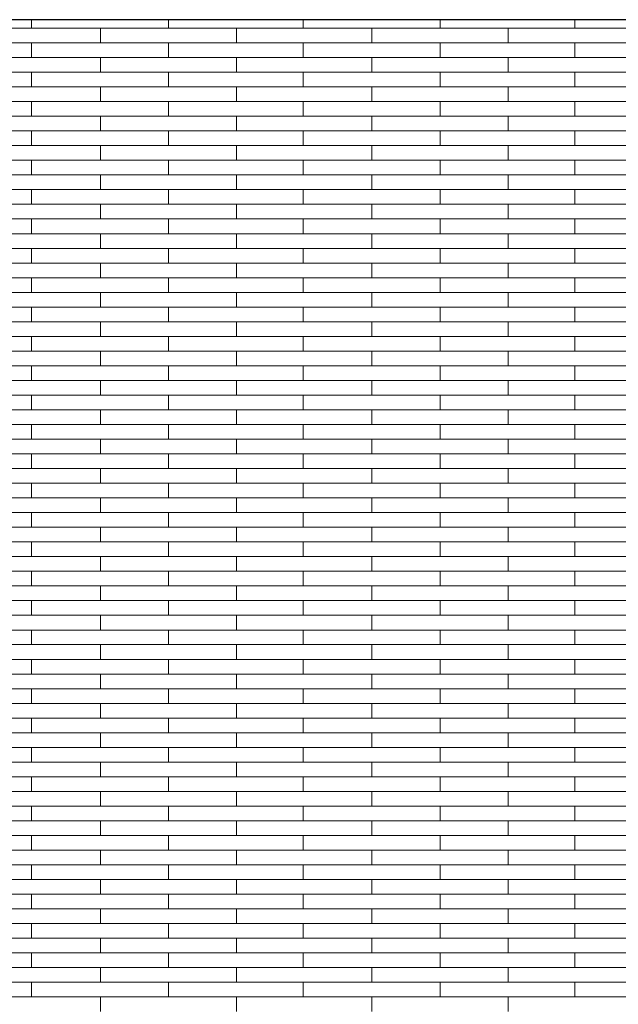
# Model space of a CAD drawing. Header units: millimetres. Extents: x -94445 to -15191, y 1000 to 18261.
# Tile 34 of 108: x -66568 to -65249, y 14590 to 16761. Entities that reach past the tile are written whole.
import ezdxf

# ---------------------------------------------------------------- set-up
doc = ezdxf.new("R2010")
doc.units = ezdxf.units.MM
doc.header["$LTSCALE"] = 0.5
doc.header["$MEASUREMENT"] = 0
doc.linetypes.add('PLINE', pattern=[0])
doc.layers.add('26-- Yttertak', color=7, linetype='Continuous')
doc.layers.add('262- Taktekking', color=7, linetype='Continuous', lineweight=0)

# ---------------------------------------------------------------- blocks, each defined once
blk = doc.blocks.new('*X19')
at = {"layer": '262- Taktekking', "linetype": 'PLINE'}
for p, q in [((-66541.7, 16741.9), (-66541.7, 16760.5)), ((-66240.2, 16741.9), (-66240.2, 16760.5)), ((-65943.2, 16741.9), (-65943.2, 16760.5)), ((-65641.7, 16741.9), (-65641.7, 16760.5)), ((-65344.7, 16741.9), (-65344.7, 16760.5)), ((-66688.7, 16741.9), (-66390.2, 16741.9)), ((-66390.2, 16741.9), (-66090.2, 16741.9)), ((-66390.2, 16709.5), (-66390.2, 16741.9)), ((-66090.2, 16709.5), (-66090.2, 16741.9)), ((-66090.2, 16741.9), (-65791.7, 16741.9)), ((-65791.7, 16741.9), (-65491.7, 16741.9)), ((-65791.7, 16709.5), (-65791.7, 16741.9)), ((-65491.7, 16709.5), (-65491.7, 16741.9)), ((-65491.7, 16741.9), (-65193.2, 16741.9)), ((-66688.7, 16709.5), (-66390.2, 16709.5)), ((-66541.7, 16677.2), (-66541.7, 16709.5)), ((-66390.2, 16709.5), (-66090.2, 16709.5)), ((-66390.2, 16709.5), (-66290.7, 16709.5)), ((-66290.7, 16709.5), (-66091.7, 16709.5)), ((-66240.2, 16677.2), (-66240.2, 16709.5)), ((-66090.2, 16709.5), (-65791.7, 16709.5)), ((-65943.2, 16677.2), (-65943.2, 16709.5)), ((-65791.7, 16709.5), (-65491.7, 16709.5)), ((-65791.7, 16709.5), (-65692.2, 16709.5)), ((-65692.2, 16709.5), (-65493.2, 16709.5)), ((-65641.7, 16677.2), (-65641.7, 16709.5)), ((-65491.7, 16709.5), (-65193.2, 16709.5)), ((-65344.7, 16677.2), (-65344.7, 16709.5)), ((-66688.7, 16677.2), (-66390.2, 16677.2)), ((-66390.2, 16677.2), (-66090.2, 16677.2)), ((-66390.2, 16644.8), (-66390.2, 16677.2)), ((-66090.2, 16644.8), (-66090.2, 16677.2)), ((-66090.2, 16677.2), (-65791.7, 16677.2)), ((-65791.7, 16677.2), (-65491.7, 16677.2)), ((-65791.7, 16644.8), (-65791.7, 16677.2)), ((-65491.7, 16644.8), (-65491.7, 16677.2)), ((-65491.7, 16677.2), (-65193.2, 16677.2)), ((-66688.7, 16644.8), (-66390.2, 16644.8)), ((-66541.7, 16612.5), (-66541.7, 16644.8)), ((-66390.2, 16644.8), (-66090.2, 16644.8)), ((-66390.2, 16644.8), (-66290.7, 16644.8)), ((-66290.7, 16644.8), (-66091.7, 16644.8)), ((-66240.2, 16612.5), (-66240.2, 16644.8)), ((-66090.2, 16644.8), (-65791.7, 16644.8)), ((-65943.2, 16612.5), (-65943.2, 16644.8)), ((-65791.7, 16644.8), (-65491.7, 16644.8)), ((-65791.7, 16644.8), (-65692.2, 16644.8)), ((-65692.2, 16644.8), (-65493.2, 16644.8)), ((-65641.7, 16612.5), (-65641.7, 16644.8)), ((-65491.7, 16644.8), (-65193.2, 16644.8)), ((-65344.7, 16612.5), (-65344.7, 16644.8)), ((-66688.7, 16612.5), (-66390.2, 16612.5)), ((-66390.2, 16612.5), (-66090.2, 16612.5)), ((-66390.2, 16580.1), (-66390.2, 16612.5)), ((-66090.2, 16580.1), (-66090.2, 16612.5)), ((-66090.2, 16612.5), (-65791.7, 16612.5)), ((-65791.7, 16612.5), (-65491.7, 16612.5)), ((-65791.7, 16580.1), (-65791.7, 16612.5)), ((-65491.7, 16580.1), (-65491.7, 16612.5)), ((-65491.7, 16612.5), (-65193.2, 16612.5)), ((-66688.7, 16580.1), (-66390.2, 16580.1)), ((-66541.7, 16547.8), (-66541.7, 16580.1)), ((-66390.2, 16580.1), (-66090.2, 16580.1)), ((-66390.2, 16580.1), (-66290.7, 16580.1)), ((-66290.7, 16580.1), (-66091.7, 16580.1)), ((-66240.2, 16547.8), (-66240.2, 16580.1)), ((-66090.2, 16580.1), (-65791.7, 16580.1)), ((-65943.2, 16547.8), (-65943.2, 16580.1)), ((-65791.7, 16580.1), (-65491.7, 16580.1)), ((-65791.7, 16580.1), (-65692.2, 16580.1)), ((-65692.2, 16580.1), (-65493.2, 16580.1)), ((-65641.7, 16547.8), (-65641.7, 16580.1)), ((-65491.7, 16580.1), (-65193.2, 16580.1)), ((-65344.7, 16547.8), (-65344.7, 16580.1)), ((-66688.7, 16547.8), (-66390.2, 16547.8)), ((-66390.2, 16547.8), (-66090.2, 16547.8)), ((-66390.2, 16515.4), (-66390.2, 16547.8)), ((-66090.2, 16515.4), (-66090.2, 16547.8)), ((-66090.2, 16547.8), (-65791.7, 16547.8)), ((-65791.7, 16547.8), (-65491.7, 16547.8)), ((-65791.7, 16515.4), (-65791.7, 16547.8)), ((-65491.7, 16515.4), (-65491.7, 16547.8)), ((-65491.7, 16547.8), (-65193.2, 16547.8)), ((-66688.7, 16515.4), (-66390.2, 16515.4)), ((-66541.7, 16483.1), (-66541.7, 16515.4)), ((-66390.2, 16515.4), (-66090.2, 16515.4)), ((-66390.2, 16515.4), (-66290.7, 16515.4)), ((-66290.7, 16515.4), (-66091.7, 16515.4)), ((-66240.2, 16483.1), (-66240.2, 16515.4)), ((-66090.2, 16515.4), (-65791.7, 16515.4)), ((-65943.2, 16483.1), (-65943.2, 16515.4)), ((-65791.7, 16515.4), (-65491.7, 16515.4)), ((-65791.7, 16515.4), (-65692.2, 16515.4)), ((-65692.2, 16515.4), (-65493.2, 16515.4)), ((-65641.7, 16483.1), (-65641.7, 16515.4)), ((-65491.7, 16515.4), (-65193.2, 16515.4)), ((-65344.7, 16483.1), (-65344.7, 16515.4)), ((-66688.7, 16483.1), (-66390.2, 16483.1)), ((-66390.2, 16483.1), (-66090.2, 16483.1)), ((-66390.2, 16450.7), (-66390.2, 16483.1)), ((-66090.2, 16450.7), (-66090.2, 16483.1)), ((-66090.2, 16483.1), (-65791.7, 16483.1)), ((-65791.7, 16483.1), (-65491.7, 16483.1)), ((-65791.7, 16450.7), (-65791.7, 16483.1)), ((-65491.7, 16450.7), (-65491.7, 16483.1)), ((-65491.7, 16483.1), (-65193.2, 16483.1)), ((-66688.7, 16450.7), (-66390.2, 16450.7)), ((-66541.7, 16418.4), (-66541.7, 16450.7)), ((-66390.2, 16450.7), (-66090.2, 16450.7)), ((-66390.2, 16450.7), (-66290.7, 16450.7)), ((-66290.7, 16450.7), (-66091.7, 16450.7)), ((-66240.2, 16418.4), (-66240.2, 16450.7)), ((-66090.2, 16450.7), (-65791.7, 16450.7)), ((-65943.2, 16418.4), (-65943.2, 16450.7)), ((-65791.7, 16450.7), (-65491.7, 16450.7)), ((-65791.7, 16450.7), (-65692.2, 16450.7)), ((-65692.2, 16450.7), (-65493.2, 16450.7)), ((-65641.7, 16418.4), (-65641.7, 16450.7)), ((-65491.7, 16450.7), (-65193.2, 16450.7)), ((-65344.7, 16418.4), (-65344.7, 16450.7)), ((-66688.7, 16418.4), (-66390.2, 16418.4)), ((-66390.2, 16418.4), (-66090.2, 16418.4)), ((-66390.2, 16386), (-66390.2, 16418.4)), ((-66090.2, 16386), (-66090.2, 16418.4)), ((-66090.2, 16418.4), (-65791.7, 16418.4)), ((-65791.7, 16418.4), (-65491.7, 16418.4)), ((-65791.7, 16386), (-65791.7, 16418.4)), ((-65491.7, 16386), (-65491.7, 16418.4)), ((-65491.7, 16418.4), (-65193.2, 16418.4)), ((-66688.7, 16386), (-66390.2, 16386)), ((-66541.7, 16353.6), (-66541.7, 16386)), ((-66390.2, 16386), (-66090.2, 16386)), ((-66390.2, 16386), (-66290.7, 16386)), ((-66290.7, 16386), (-66091.7, 16386)), ((-66240.2, 16353.6), (-66240.2, 16386)), ((-66090.2, 16386), (-65791.7, 16386)), ((-65943.2, 16353.6), (-65943.2, 16386)), ((-65791.7, 16386), (-65491.7, 16386)), ((-65791.7, 16386), (-65692.2, 16386)), ((-65692.2, 16386), (-65493.2, 16386)), ((-65641.7, 16353.6), (-65641.7, 16386)), ((-65491.7, 16386), (-65193.2, 16386)), ((-65344.7, 16353.6), (-65344.7, 16386)), ((-66688.7, 16353.6), (-66390.2, 16353.6)), ((-66390.2, 16353.6), (-66090.2, 16353.6)), ((-66390.2, 16321.3), (-66390.2, 16353.6)), ((-66090.2, 16321.3), (-66090.2, 16353.6)), ((-66090.2, 16353.6), (-65791.7, 16353.6)), ((-65791.7, 16353.6), (-65491.7, 16353.6)), ((-65791.7, 16321.3), (-65791.7, 16353.6)), ((-65491.7, 16321.3), (-65491.7, 16353.6)), ((-65491.7, 16353.6), (-65193.2, 16353.6)), ((-66688.7, 16321.3), (-66390.2, 16321.3)), ((-66541.7, 16288.9), (-66541.7, 16321.3)), ((-66390.2, 16321.3), (-66090.2, 16321.3)), ((-66390.2, 16321.3), (-66290.7, 16321.3)), ((-66290.7, 16321.3), (-66091.7, 16321.3)), ((-66240.2, 16288.9), (-66240.2, 16321.3)), ((-66090.2, 16321.3), (-65791.7, 16321.3)), ((-65943.2, 16288.9), (-65943.2, 16321.3)), ((-65791.7, 16321.3), (-65491.7, 16321.3)), ((-65791.7, 16321.3), (-65692.2, 16321.3)), ((-65692.2, 16321.3), (-65493.2, 16321.3)), ((-65641.7, 16288.9), (-65641.7, 16321.3)), ((-65491.7, 16321.3), (-65193.2, 16321.3)), ((-65344.7, 16288.9), (-65344.7, 16321.3)), ((-66688.7, 16288.9), (-66390.2, 16288.9)), ((-66390.2, 16288.9), (-66090.2, 16288.9)), ((-66390.2, 16256.6), (-66390.2, 16288.9)), ((-66090.2, 16256.6), (-66090.2, 16288.9)), ((-66090.2, 16288.9), (-65791.7, 16288.9)), ((-65791.7, 16288.9), (-65491.7, 16288.9)), ((-65791.7, 16256.6), (-65791.7, 16288.9)), ((-65491.7, 16256.6), (-65491.7, 16288.9)), ((-65491.7, 16288.9), (-65193.2, 16288.9)), ((-66688.7, 16256.6), (-66390.2, 16256.6)), ((-66541.7, 16224.2), (-66541.7, 16256.6)), ((-66390.2, 16256.6), (-66090.2, 16256.6)), ((-66390.2, 16256.6), (-66290.7, 16256.6)), ((-66290.7, 16256.6), (-66091.7, 16256.6)), ((-66240.2, 16224.2), (-66240.2, 16256.6)), ((-66090.2, 16256.6), (-65791.7, 16256.6)), ((-65943.2, 16224.2), (-65943.2, 16256.6)), ((-65791.7, 16256.6), (-65491.7, 16256.6)), ((-65791.7, 16256.6), (-65692.2, 16256.6)), ((-65692.2, 16256.6), (-65493.2, 16256.6)), ((-65641.7, 16224.2), (-65641.7, 16256.6)), ((-65491.7, 16256.6), (-65193.2, 16256.6)), ((-65344.7, 16224.2), (-65344.7, 16256.6)), ((-66688.7, 16224.2), (-66390.2, 16224.2)), ((-66390.2, 16224.2), (-66090.2, 16224.2)), ((-66390.2, 16191.9), (-66390.2, 16224.2)), ((-66090.2, 16191.9), (-66090.2, 16224.2)), ((-66090.2, 16224.2), (-65791.7, 16224.2)), ((-65791.7, 16224.2), (-65491.7, 16224.2)), ((-65791.7, 16191.9), (-65791.7, 16224.2)), ((-65491.7, 16191.9), (-65491.7, 16224.2)), ((-65491.7, 16224.2), (-65193.2, 16224.2)), ((-66688.7, 16191.9), (-66390.2, 16191.9)), ((-66541.7, 16159.5), (-66541.7, 16191.9)), ((-66390.2, 16191.9), (-66090.2, 16191.9)), ((-66390.2, 16191.9), (-66290.7, 16191.9)), ((-66290.7, 16191.9), (-66091.7, 16191.9)), ((-66240.2, 16159.5), (-66240.2, 16191.9)), ((-66090.2, 16191.9), (-65791.7, 16191.9)), ((-65943.2, 16159.5), (-65943.2, 16191.9)), ((-65791.7, 16191.9), (-65491.7, 16191.9)), ((-65791.7, 16191.9), (-65692.2, 16191.9)), ((-65692.2, 16191.9), (-65493.2, 16191.9)), ((-65641.7, 16159.5), (-65641.7, 16191.9)), ((-65491.7, 16191.9), (-65193.2, 16191.9)), ((-65344.7, 16159.5), (-65344.7, 16191.9)), ((-66688.7, 16159.5), (-66390.2, 16159.5)), ((-66390.2, 16159.5), (-66090.2, 16159.5)), ((-66390.2, 16127.2), (-66390.2, 16159.5)), ((-66090.2, 16127.2), (-66090.2, 16159.5)), ((-66090.2, 16159.5), (-65791.7, 16159.5)), ((-65791.7, 16159.5), (-65491.7, 16159.5)), ((-65791.7, 16127.2), (-65791.7, 16159.5)), ((-65491.7, 16127.2), (-65491.7, 16159.5)), ((-65491.7, 16159.5), (-65193.2, 16159.5)), ((-66688.7, 16127.2), (-66390.2, 16127.2)), ((-66541.7, 16094.8), (-66541.7, 16127.2)), ((-66390.2, 16127.2), (-66090.2, 16127.2)), ((-66390.2, 16127.2), (-66290.7, 16127.2)), ((-66290.7, 16127.2), (-66091.7, 16127.2)), ((-66240.2, 16094.8), (-66240.2, 16127.2)), ((-66090.2, 16127.2), (-65791.7, 16127.2)), ((-65943.2, 16094.8), (-65943.2, 16127.2)), ((-65791.7, 16127.2), (-65491.7, 16127.2)), ((-65791.7, 16127.2), (-65692.2, 16127.2)), ((-65692.2, 16127.2), (-65493.2, 16127.2)), ((-65641.7, 16094.8), (-65641.7, 16127.2)), ((-65491.7, 16127.2), (-65193.2, 16127.2)), ((-65344.7, 16094.8), (-65344.7, 16127.2)), ((-66688.7, 16094.8), (-66390.2, 16094.8)), ((-66390.2, 16094.8), (-66090.2, 16094.8)), ((-66390.2, 16062.5), (-66390.2, 16094.8)), ((-66090.2, 16062.5), (-66090.2, 16094.8)), ((-66090.2, 16094.8), (-65791.7, 16094.8)), ((-65791.7, 16094.8), (-65491.7, 16094.8)), ((-65791.7, 16062.5), (-65791.7, 16094.8)), ((-65491.7, 16062.5), (-65491.7, 16094.8)), ((-65491.7, 16094.8), (-65193.2, 16094.8)), ((-66688.7, 16062.5), (-66390.2, 16062.5)), ((-66541.7, 16030.1), (-66541.7, 16062.5)), ((-66390.2, 16062.5), (-66090.2, 16062.5)), ((-66390.2, 16062.5), (-66290.7, 16062.5)), ((-66290.7, 16062.5), (-66091.7, 16062.5)), ((-66240.2, 16030.1), (-66240.2, 16062.5)), ((-66090.2, 16062.5), (-65791.7, 16062.5)), ((-65943.2, 16030.1), (-65943.2, 16062.5)), ((-65791.7, 16062.5), (-65491.7, 16062.5)), ((-65791.7, 16062.5), (-65692.2, 16062.5)), ((-65692.2, 16062.5), (-65493.2, 16062.5)), ((-65641.7, 16030.1), (-65641.7, 16062.5)), ((-65491.7, 16062.5), (-65193.2, 16062.5)), ((-65344.7, 16030.1), (-65344.7, 16062.5)), ((-66688.7, 16030.1), (-66390.2, 16030.1)), ((-66390.2, 16030.1), (-66090.2, 16030.1)), ((-66390.2, 15997.8), (-66390.2, 16030.1)), ((-66090.2, 15997.8), (-66090.2, 16030.1)), ((-66090.2, 16030.1), (-65791.7, 16030.1)), ((-65791.7, 16030.1), (-65491.7, 16030.1)), ((-65791.7, 15997.8), (-65791.7, 16030.1)), ((-65491.7, 15997.8), (-65491.7, 16030.1)), ((-65491.7, 16030.1), (-65193.2, 16030.1)), ((-66688.7, 15997.8), (-66390.2, 15997.8)), ((-66541.7, 15965.4), (-66541.7, 15997.8)), ((-66390.2, 15997.8), (-66090.2, 15997.8)), ((-66390.2, 15997.8), (-66290.7, 15997.8)), ((-66290.7, 15997.8), (-66091.7, 15997.8)), ((-66240.2, 15965.4), (-66240.2, 15997.8)), ((-66090.2, 15997.8), (-65791.7, 15997.8)), ((-65943.2, 15965.4), (-65943.2, 15997.8)), ((-65791.7, 15997.8), (-65491.7, 15997.8)), ((-65791.7, 15997.8), (-65692.2, 15997.8)), ((-65692.2, 15997.8), (-65493.2, 15997.8)), ((-65641.7, 15965.4), (-65641.7, 15997.8)), ((-65491.7, 15997.8), (-65193.2, 15997.8)), ((-65344.7, 15965.4), (-65344.7, 15997.8)), ((-66688.7, 15965.4), (-66390.2, 15965.4)), ((-66390.2, 15965.4), (-66090.2, 15965.4)), ((-66390.2, 15933.1), (-66390.2, 15965.4)), ((-66090.2, 15933.1), (-66090.2, 15965.4)), ((-66090.2, 15965.4), (-65791.7, 15965.4)), ((-65791.7, 15965.4), (-65491.7, 15965.4)), ((-65791.7, 15933.1), (-65791.7, 15965.4)), ((-65491.7, 15933.1), (-65491.7, 15965.4)), ((-65491.7, 15965.4), (-65193.2, 15965.4)), ((-66688.7, 15933.1), (-66390.2, 15933.1)), ((-66541.7, 15900.7), (-66541.7, 15933.1)), ((-66390.2, 15933.1), (-66090.2, 15933.1)), ((-66390.2, 15933.1), (-66290.7, 15933.1)), ((-66290.7, 15933.1), (-66091.7, 15933.1)), ((-66240.2, 15900.7), (-66240.2, 15933.1)), ((-66090.2, 15933.1), (-65791.7, 15933.1)), ((-65943.2, 15900.7), (-65943.2, 15933.1)), ((-65791.7, 15933.1), (-65491.7, 15933.1)), ((-65791.7, 15933.1), (-65692.2, 15933.1)), ((-65692.2, 15933.1), (-65493.2, 15933.1)), ((-65641.7, 15900.7), (-65641.7, 15933.1)), ((-65491.7, 15933.1), (-65193.2, 15933.1)), ((-65344.7, 15900.7), (-65344.7, 15933.1)), ((-66688.7, 15900.7), (-66390.2, 15900.7)), ((-66390.2, 15900.7), (-66090.2, 15900.7)), ((-66390.2, 15868.4), (-66390.2, 15900.7)), ((-66090.2, 15868.4), (-66090.2, 15900.7)), ((-66090.2, 15900.7), (-65791.7, 15900.7)), ((-65791.7, 15900.7), (-65491.7, 15900.7)), ((-65791.7, 15868.4), (-65791.7, 15900.7)), ((-65491.7, 15868.4), (-65491.7, 15900.7)), ((-65491.7, 15900.7), (-65193.2, 15900.7)), ((-66688.7, 15868.4), (-66390.2, 15868.4)), ((-66541.7, 15836), (-66541.7, 15868.4)), ((-66390.2, 15868.4), (-66090.2, 15868.4)), ((-66390.2, 15868.4), (-66290.7, 15868.4)), ((-66290.7, 15868.4), (-66091.7, 15868.4)), ((-66240.2, 15836), (-66240.2, 15868.4)), ((-66090.2, 15868.4), (-65791.7, 15868.4)), ((-65943.2, 15836), (-65943.2, 15868.4)), ((-65791.7, 15868.4), (-65491.7, 15868.4)), ((-65791.7, 15868.4), (-65692.2, 15868.4)), ((-65692.2, 15868.4), (-65493.2, 15868.4)), ((-65641.7, 15836), (-65641.7, 15868.4)), ((-65491.7, 15868.4), (-65193.2, 15868.4)), ((-65344.7, 15836), (-65344.7, 15868.4)), ((-66688.7, 15836), (-66390.2, 15836)), ((-66390.2, 15836), (-66090.2, 15836)), ((-66390.2, 15803.7), (-66390.2, 15836)), ((-66090.2, 15803.7), (-66090.2, 15836)), ((-66090.2, 15836), (-65791.7, 15836)), ((-65791.7, 15836), (-65491.7, 15836)), ((-65791.7, 15803.7), (-65791.7, 15836)), ((-65491.7, 15803.7), (-65491.7, 15836)), ((-65491.7, 15836), (-65193.2, 15836)), ((-66688.7, 15803.7), (-66390.2, 15803.7)), ((-66541.7, 15771.3), (-66541.7, 15803.7)), ((-66390.2, 15803.7), (-66090.2, 15803.7)), ((-66390.2, 15803.7), (-66290.7, 15803.7)), ((-66290.7, 15803.7), (-66091.7, 15803.7)), ((-66240.2, 15771.3), (-66240.2, 15803.7)), ((-66090.2, 15803.7), (-65791.7, 15803.7)), ((-65943.2, 15771.3), (-65943.2, 15803.7)), ((-65791.7, 15803.7), (-65491.7, 15803.7)), ((-65791.7, 15803.7), (-65692.2, 15803.7)), ((-65692.2, 15803.7), (-65493.2, 15803.7)), ((-65641.7, 15771.3), (-65641.7, 15803.7)), ((-65491.7, 15803.7), (-65193.2, 15803.7)), ((-65344.7, 15771.3), (-65344.7, 15803.7)), ((-66688.7, 15771.3), (-66390.2, 15771.3)), ((-66390.2, 15771.3), (-66090.2, 15771.3)), ((-66390.2, 15739), (-66390.2, 15771.3)), ((-66090.2, 15739), (-66090.2, 15771.3)), ((-66090.2, 15771.3), (-65791.7, 15771.3)), ((-65791.7, 15771.3), (-65491.7, 15771.3)), ((-65791.7, 15739), (-65791.7, 15771.3)), ((-65491.7, 15739), (-65491.7, 15771.3)), ((-65491.7, 15771.3), (-65193.2, 15771.3)), ((-66688.7, 15739), (-66390.2, 15739)), ((-66541.7, 15706.6), (-66541.7, 15739)), ((-66390.2, 15739), (-66090.2, 15739)), ((-66390.2, 15739), (-66290.7, 15739)), ((-66290.7, 15739), (-66091.7, 15739)), ((-66240.2, 15706.6), (-66240.2, 15739)), ((-66090.2, 15739), (-65791.7, 15739)), ((-65943.2, 15706.6), (-65943.2, 15739)), ((-65791.7, 15739), (-65491.7, 15739)), ((-65791.7, 15739), (-65692.2, 15739)), ((-65692.2, 15739), (-65493.2, 15739)), ((-65641.7, 15706.6), (-65641.7, 15739)), ((-65491.7, 15739), (-65193.2, 15739)), ((-65344.7, 15706.6), (-65344.7, 15739)), ((-66688.7, 15706.6), (-66390.2, 15706.6)), ((-66390.2, 15706.6), (-66090.2, 15706.6)), ((-66390.2, 15674.2), (-66390.2, 15706.6)), ((-66090.2, 15674.2), (-66090.2, 15706.6)), ((-66090.2, 15706.6), (-65791.7, 15706.6)), ((-65791.7, 15706.6), (-65491.7, 15706.6)), ((-65791.7, 15674.2), (-65791.7, 15706.6)), ((-65491.7, 15674.2), (-65491.7, 15706.6)), ((-65491.7, 15706.6), (-65193.2, 15706.6)), ((-66688.7, 15674.2), (-66390.2, 15674.2)), ((-66541.7, 15641.9), (-66541.7, 15674.2)), ((-66390.2, 15674.2), (-66090.2, 15674.2)), ((-66390.2, 15674.2), (-66290.7, 15674.2)), ((-66290.7, 15674.2), (-66091.7, 15674.2)), ((-66240.2, 15641.9), (-66240.2, 15674.2)), ((-66090.2, 15674.2), (-65791.7, 15674.2)), ((-65943.2, 15641.9), (-65943.2, 15674.2)), ((-65791.7, 15674.2), (-65491.7, 15674.2)), ((-65791.7, 15674.2), (-65692.2, 15674.2)), ((-65692.2, 15674.2), (-65493.2, 15674.2)), ((-65641.7, 15641.9), (-65641.7, 15674.2)), ((-65491.7, 15674.2), (-65193.2, 15674.2)), ((-65344.7, 15641.9), (-65344.7, 15674.2)), ((-66688.7, 15641.9), (-66390.2, 15641.9)), ((-66390.2, 15641.9), (-66090.2, 15641.9)), ((-66390.2, 15609.5), (-66390.2, 15641.9)), ((-66090.2, 15609.5), (-66090.2, 15641.9)), ((-66090.2, 15641.9), (-65791.7, 15641.9)), ((-65791.7, 15641.9), (-65491.7, 15641.9)), ((-65791.7, 15609.5), (-65791.7, 15641.9)), ((-65491.7, 15609.5), (-65491.7, 15641.9)), ((-65491.7, 15641.9), (-65193.2, 15641.9)), ((-66688.7, 15609.5), (-66390.2, 15609.5)), ((-66541.7, 15577.2), (-66541.7, 15609.5)), ((-66390.2, 15609.5), (-66090.2, 15609.5)), ((-66390.2, 15609.5), (-66290.7, 15609.5)), ((-66290.7, 15609.5), (-66091.7, 15609.5)), ((-66240.2, 15577.2), (-66240.2, 15609.5)), ((-66090.2, 15609.5), (-65791.7, 15609.5)), ((-65943.2, 15577.2), (-65943.2, 15609.5)), ((-65791.7, 15609.5), (-65491.7, 15609.5)), ((-65791.7, 15609.5), (-65692.2, 15609.5)), ((-65692.2, 15609.5), (-65493.2, 15609.5)), ((-65641.7, 15577.2), (-65641.7, 15609.5)), ((-65491.7, 15609.5), (-65193.2, 15609.5)), ((-65344.7, 15577.2), (-65344.7, 15609.5)), ((-66688.7, 15577.2), (-66390.2, 15577.2)), ((-66390.2, 15577.2), (-66090.2, 15577.2)), ((-66390.2, 15544.8), (-66390.2, 15577.2)), ((-66090.2, 15544.8), (-66090.2, 15577.2)), ((-66090.2, 15577.2), (-65791.7, 15577.2)), ((-65791.7, 15577.2), (-65491.7, 15577.2)), ((-65791.7, 15544.8), (-65791.7, 15577.2)), ((-65491.7, 15544.8), (-65491.7, 15577.2)), ((-65491.7, 15577.2), (-65193.2, 15577.2)), ((-66688.7, 15544.8), (-66390.2, 15544.8)), ((-66541.7, 15512.5), (-66541.7, 15544.8)), ((-66390.2, 15544.8), (-66090.2, 15544.8)), ((-66390.2, 15544.8), (-66290.7, 15544.8)), ((-66290.7, 15544.8), (-66091.7, 15544.8)), ((-66240.2, 15512.5), (-66240.2, 15544.8)), ((-66090.2, 15544.8), (-65791.7, 15544.8)), ((-65943.2, 15512.5), (-65943.2, 15544.8)), ((-65791.7, 15544.8), (-65491.7, 15544.8)), ((-65791.7, 15544.8), (-65692.2, 15544.8)), ((-65692.2, 15544.8), (-65493.2, 15544.8)), ((-65641.7, 15512.5), (-65641.7, 15544.8)), ((-65491.7, 15544.8), (-65193.2, 15544.8)), ((-65344.7, 15512.5), (-65344.7, 15544.8)), ((-66688.7, 15512.5), (-66390.2, 15512.5)), ((-66390.2, 15512.5), (-66090.2, 15512.5)), ((-66390.2, 15480.1), (-66390.2, 15512.5)), ((-66090.2, 15480.1), (-66090.2, 15512.5)), ((-66090.2, 15512.5), (-65791.7, 15512.5)), ((-65791.7, 15512.5), (-65491.7, 15512.5)), ((-65791.7, 15480.1), (-65791.7, 15512.5)), ((-65491.7, 15480.1), (-65491.7, 15512.5)), ((-65491.7, 15512.5), (-65193.2, 15512.5)), ((-66688.7, 15480.1), (-66390.2, 15480.1)), ((-66541.7, 15447.8), (-66541.7, 15480.1)), ((-66390.2, 15480.1), (-66090.2, 15480.1)), ((-66390.2, 15480.1), (-66290.7, 15480.1)), ((-66290.7, 15480.1), (-66091.7, 15480.1)), ((-66240.2, 15447.8), (-66240.2, 15480.1)), ((-66090.2, 15480.1), (-65791.7, 15480.1)), ((-65943.2, 15447.8), (-65943.2, 15480.1)), ((-65791.7, 15480.1), (-65491.7, 15480.1)), ((-65791.7, 15480.1), (-65692.2, 15480.1)), ((-65692.2, 15480.1), (-65493.2, 15480.1)), ((-65641.7, 15447.8), (-65641.7, 15480.1)), ((-65491.7, 15480.1), (-65193.2, 15480.1)), ((-65344.7, 15447.8), (-65344.7, 15480.1)), ((-66688.7, 15447.8), (-66390.2, 15447.8)), ((-66390.2, 15447.8), (-66090.2, 15447.8)), ((-66390.2, 15415.4), (-66390.2, 15447.8)), ((-66090.2, 15415.4), (-66090.2, 15447.8)), ((-66090.2, 15447.8), (-65791.7, 15447.8)), ((-65791.7, 15447.8), (-65491.7, 15447.8)), ((-65791.7, 15415.4), (-65791.7, 15447.8)), ((-65491.7, 15415.4), (-65491.7, 15447.8)), ((-65491.7, 15447.8), (-65193.2, 15447.8)), ((-66688.7, 15415.4), (-66390.2, 15415.4)), ((-66541.7, 15383.1), (-66541.7, 15415.4)), ((-66390.2, 15415.4), (-66090.2, 15415.4)), ((-66390.2, 15415.4), (-66290.7, 15415.4)), ((-66290.7, 15415.4), (-66091.7, 15415.4)), ((-66240.2, 15383.1), (-66240.2, 15415.4)), ((-66090.2, 15415.4), (-65791.7, 15415.4)), ((-65943.2, 15383.1), (-65943.2, 15415.4)), ((-65791.7, 15415.4), (-65491.7, 15415.4)), ((-65791.7, 15415.4), (-65692.2, 15415.4)), ((-65692.2, 15415.4), (-65493.2, 15415.4)), ((-65641.7, 15383.1), (-65641.7, 15415.4)), ((-65491.7, 15415.4), (-65193.2, 15415.4)), ((-65344.7, 15383.1), (-65344.7, 15415.4)), ((-66688.7, 15383.1), (-66390.2, 15383.1)), ((-66390.2, 15383.1), (-66090.2, 15383.1)), ((-66390.2, 15350.7), (-66390.2, 15383.1)), ((-66090.2, 15350.7), (-66090.2, 15383.1)), ((-66090.2, 15383.1), (-65791.7, 15383.1)), ((-65791.7, 15383.1), (-65491.7, 15383.1)), ((-65791.7, 15350.7), (-65791.7, 15383.1)), ((-65491.7, 15350.7), (-65491.7, 15383.1)), ((-65491.7, 15383.1), (-65193.2, 15383.1)), ((-66688.7, 15350.7), (-66390.2, 15350.7)), ((-66541.7, 15318.4), (-66541.7, 15350.7)), ((-66390.2, 15350.7), (-66090.2, 15350.7)), ((-66390.2, 15350.7), (-66290.7, 15350.7)), ((-66290.7, 15350.7), (-66091.7, 15350.7)), ((-66240.2, 15318.4), (-66240.2, 15350.7)), ((-66090.2, 15350.7), (-65791.7, 15350.7)), ((-65943.2, 15318.4), (-65943.2, 15350.7)), ((-65791.7, 15350.7), (-65491.7, 15350.7)), ((-65791.7, 15350.7), (-65692.2, 15350.7)), ((-65692.2, 15350.7), (-65493.2, 15350.7)), ((-65641.7, 15318.4), (-65641.7, 15350.7)), ((-65491.7, 15350.7), (-65193.2, 15350.7)), ((-65344.7, 15318.4), (-65344.7, 15350.7)), ((-66688.7, 15318.4), (-66390.2, 15318.4)), ((-66390.2, 15318.4), (-66090.2, 15318.4)), ((-66390.2, 15286), (-66390.2, 15318.4)), ((-66090.2, 15286), (-66090.2, 15318.4)), ((-66090.2, 15318.4), (-65791.7, 15318.4)), ((-65791.7, 15318.4), (-65491.7, 15318.4)), ((-65791.7, 15286), (-65791.7, 15318.4)), ((-65491.7, 15286), (-65491.7, 15318.4)), ((-65491.7, 15318.4), (-65193.2, 15318.4)), ((-66688.7, 15286), (-66390.2, 15286)), ((-66541.7, 15253.7), (-66541.7, 15286)), ((-66390.2, 15286), (-66090.2, 15286)), ((-66390.2, 15286), (-66290.7, 15286)), ((-66290.7, 15286), (-66091.7, 15286)), ((-66240.2, 15253.7), (-66240.2, 15286)), ((-66090.2, 15286), (-65791.7, 15286)), ((-65943.2, 15253.7), (-65943.2, 15286)), ((-65791.7, 15286), (-65491.7, 15286)), ((-65791.7, 15286), (-65692.2, 15286)), ((-65692.2, 15286), (-65493.2, 15286)), ((-65641.7, 15253.7), (-65641.7, 15286)), ((-65491.7, 15286), (-65193.2, 15286)), ((-65344.7, 15253.7), (-65344.7, 15286)), ((-66688.7, 15253.7), (-66390.2, 15253.7)), ((-66390.2, 15253.7), (-66090.2, 15253.7)), ((-66390.2, 15221.3), (-66390.2, 15253.7)), ((-66090.2, 15221.3), (-66090.2, 15253.7)), ((-66090.2, 15253.7), (-65791.7, 15253.7)), ((-65791.7, 15253.7), (-65491.7, 15253.7)), ((-65791.7, 15221.3), (-65791.7, 15253.7)), ((-65491.7, 15221.3), (-65491.7, 15253.7)), ((-65491.7, 15253.7), (-65193.2, 15253.7)), ((-66688.7, 15221.3), (-66390.2, 15221.3)), ((-66541.7, 15189), (-66541.7, 15221.3)), ((-66390.2, 15221.3), (-66090.2, 15221.3)), ((-66390.2, 15221.3), (-66290.7, 15221.3)), ((-66290.7, 15221.3), (-66091.7, 15221.3)), ((-66240.2, 15189), (-66240.2, 15221.3)), ((-66090.2, 15221.3), (-65791.7, 15221.3)), ((-65943.2, 15189), (-65943.2, 15221.3)), ((-65791.7, 15221.3), (-65491.7, 15221.3)), ((-65791.7, 15221.3), (-65692.2, 15221.3)), ((-65692.2, 15221.3), (-65493.2, 15221.3)), ((-65641.7, 15189), (-65641.7, 15221.3)), ((-65491.7, 15221.3), (-65193.2, 15221.3)), ((-65344.7, 15189), (-65344.7, 15221.3)), ((-66688.7, 15189), (-66390.2, 15189)), ((-66390.2, 15189), (-66090.2, 15189)), ((-66390.2, 15156.6), (-66390.2, 15189)), ((-66090.2, 15156.6), (-66090.2, 15189)), ((-66090.2, 15189), (-65791.7, 15189)), ((-65791.7, 15189), (-65491.7, 15189)), ((-65791.7, 15156.6), (-65791.7, 15189)), ((-65491.7, 15156.6), (-65491.7, 15189)), ((-65491.7, 15189), (-65193.2, 15189)), ((-66688.7, 15156.6), (-66390.2, 15156.6)), ((-66541.7, 15124.3), (-66541.7, 15156.6)), ((-66390.2, 15156.6), (-66090.2, 15156.6)), ((-66390.2, 15156.6), (-66290.7, 15156.6)), ((-66290.7, 15156.6), (-66091.7, 15156.6)), ((-66240.2, 15124.3), (-66240.2, 15156.6)), ((-66090.2, 15156.6), (-65791.7, 15156.6)), ((-65943.2, 15124.3), (-65943.2, 15156.6)), ((-65791.7, 15156.6), (-65491.7, 15156.6)), ((-65791.7, 15156.6), (-65692.2, 15156.6)), ((-65692.2, 15156.6), (-65493.2, 15156.6)), ((-65641.7, 15124.3), (-65641.7, 15156.6)), ((-65491.7, 15156.6), (-65193.2, 15156.6)), ((-65344.7, 15124.3), (-65344.7, 15156.6)), ((-66688.7, 15124.3), (-66390.2, 15124.3)), ((-66390.2, 15124.3), (-66090.2, 15124.3)), ((-66390.2, 15091.9), (-66390.2, 15124.3)), ((-66090.2, 15091.9), (-66090.2, 15124.3)), ((-66090.2, 15124.3), (-65791.7, 15124.3)), ((-65791.7, 15124.3), (-65491.7, 15124.3)), ((-65791.7, 15091.9), (-65791.7, 15124.3)), ((-65491.7, 15091.9), (-65491.7, 15124.3)), ((-65491.7, 15124.3), (-65193.2, 15124.3)), ((-66688.7, 15091.9), (-66390.2, 15091.9)), ((-66541.7, 15059.6), (-66541.7, 15091.9)), ((-66390.2, 15091.9), (-66090.2, 15091.9)), ((-66390.2, 15091.9), (-66290.7, 15091.9)), ((-66290.7, 15091.9), (-66091.7, 15091.9)), ((-66240.2, 15059.6), (-66240.2, 15091.9)), ((-66090.2, 15091.9), (-65791.7, 15091.9)), ((-65943.2, 15059.6), (-65943.2, 15091.9)), ((-65791.7, 15091.9), (-65491.7, 15091.9)), ((-65791.7, 15091.9), (-65692.2, 15091.9)), ((-65692.2, 15091.9), (-65493.2, 15091.9)), ((-65641.7, 15059.6), (-65641.7, 15091.9)), ((-65491.7, 15091.9), (-65193.2, 15091.9)), ((-65344.7, 15059.6), (-65344.7, 15091.9)), ((-66688.7, 15059.6), (-66390.2, 15059.6)), ((-66390.2, 15059.6), (-66090.2, 15059.6)), ((-66390.2, 15027.2), (-66390.2, 15059.6)), ((-66090.2, 15027.2), (-66090.2, 15059.6)), ((-66090.2, 15059.6), (-65791.7, 15059.6)), ((-65791.7, 15059.6), (-65491.7, 15059.6)), ((-65791.7, 15027.2), (-65791.7, 15059.6)), ((-65491.7, 15027.2), (-65491.7, 15059.6)), ((-65491.7, 15059.6), (-65193.2, 15059.6)), ((-66688.7, 15027.2), (-66390.2, 15027.2)), ((-66541.7, 14994.8), (-66541.7, 15027.2)), ((-66390.2, 15027.2), (-66090.2, 15027.2)), ((-66390.2, 15027.2), (-66290.7, 15027.2)), ((-66290.7, 15027.2), (-66091.7, 15027.2)), ((-66240.2, 14994.8), (-66240.2, 15027.2)), ((-66090.2, 15027.2), (-65791.7, 15027.2)), ((-65943.2, 14994.8), (-65943.2, 15027.2)), ((-65791.7, 15027.2), (-65491.7, 15027.2)), ((-65791.7, 15027.2), (-65692.2, 15027.2)), ((-65692.2, 15027.2), (-65493.2, 15027.2)), ((-65641.7, 14994.8), (-65641.7, 15027.2)), ((-65491.7, 15027.2), (-65193.2, 15027.2)), ((-65344.7, 14994.8), (-65344.7, 15027.2)), ((-66688.7, 14994.8), (-66390.2, 14994.8)), ((-66390.2, 14994.8), (-66090.2, 14994.8)), ((-66390.2, 14962.5), (-66390.2, 14994.8)), ((-66090.2, 14962.5), (-66090.2, 14994.8)), ((-66090.2, 14994.8), (-65791.7, 14994.8)), ((-65791.7, 14994.8), (-65491.7, 14994.8)), ((-65791.7, 14962.5), (-65791.7, 14994.8)), ((-65491.7, 14962.5), (-65491.7, 14994.8)), ((-65491.7, 14994.8), (-65193.2, 14994.8)), ((-66688.7, 14962.5), (-66390.2, 14962.5)), ((-66541.7, 14930.1), (-66541.7, 14962.5)), ((-66390.2, 14962.5), (-66090.2, 14962.5)), ((-66390.2, 14962.5), (-66290.7, 14962.5)), ((-66290.7, 14962.5), (-66091.7, 14962.5)), ((-66240.2, 14930.1), (-66240.2, 14962.5)), ((-66090.2, 14962.5), (-65791.7, 14962.5)), ((-65943.2, 14930.1), (-65943.2, 14962.5)), ((-65791.7, 14962.5), (-65491.7, 14962.5)), ((-65791.7, 14962.5), (-65692.2, 14962.5)), ((-65692.2, 14962.5), (-65493.2, 14962.5)), ((-65641.7, 14930.1), (-65641.7, 14962.5)), ((-65491.7, 14962.5), (-65193.2, 14962.5)), ((-65344.7, 14930.1), (-65344.7, 14962.5)), ((-66688.7, 14930.1), (-66390.2, 14930.1)), ((-66390.2, 14930.1), (-66090.2, 14930.1)), ((-66390.2, 14897.8), (-66390.2, 14930.1)), ((-66090.2, 14897.8), (-66090.2, 14930.1)), ((-66090.2, 14930.1), (-65791.7, 14930.1)), ((-65791.7, 14930.1), (-65491.7, 14930.1)), ((-65791.7, 14897.8), (-65791.7, 14930.1)), ((-65491.7, 14897.8), (-65491.7, 14930.1)), ((-65491.7, 14930.1), (-65193.2, 14930.1)), ((-66688.7, 14897.8), (-66390.2, 14897.8)), ((-66541.7, 14865.4), (-66541.7, 14897.8)), ((-66390.2, 14897.8), (-66090.2, 14897.8)), ((-66390.2, 14897.8), (-66290.7, 14897.8)), ((-66290.7, 14897.8), (-66091.7, 14897.8)), ((-66240.2, 14865.4), (-66240.2, 14897.8)), ((-66090.2, 14897.8), (-65791.7, 14897.8)), ((-65943.2, 14865.4), (-65943.2, 14897.8)), ((-65791.7, 14897.8), (-65491.7, 14897.8)), ((-65791.7, 14897.8), (-65692.2, 14897.8)), ((-65692.2, 14897.8), (-65493.2, 14897.8)), ((-65641.7, 14865.4), (-65641.7, 14897.8)), ((-65491.7, 14897.8), (-65193.2, 14897.8)), ((-65344.7, 14865.4), (-65344.7, 14897.8)), ((-66688.7, 14865.4), (-66390.2, 14865.4)), ((-66390.2, 14865.4), (-66090.2, 14865.4)), ((-66390.2, 14833.1), (-66390.2, 14865.4)), ((-66090.2, 14833.1), (-66090.2, 14865.4)), ((-66090.2, 14865.4), (-65791.7, 14865.4)), ((-65791.7, 14865.4), (-65491.7, 14865.4)), ((-65791.7, 14833.1), (-65791.7, 14865.4)), ((-65491.7, 14833.1), (-65491.7, 14865.4)), ((-65491.7, 14865.4), (-65193.2, 14865.4)), ((-66688.7, 14833.1), (-66390.2, 14833.1)), ((-66541.7, 14800.7), (-66541.7, 14833.1)), ((-66390.2, 14833.1), (-66090.2, 14833.1)), ((-66390.2, 14833.1), (-66290.7, 14833.1)), ((-66290.7, 14833.1), (-66091.7, 14833.1)), ((-66240.2, 14800.7), (-66240.2, 14833.1)), ((-66090.2, 14833.1), (-65791.7, 14833.1)), ((-65943.2, 14800.7), (-65943.2, 14833.1)), ((-65791.7, 14833.1), (-65491.7, 14833.1)), ((-65791.7, 14833.1), (-65692.2, 14833.1)), ((-65692.2, 14833.1), (-65493.2, 14833.1)), ((-65641.7, 14800.7), (-65641.7, 14833.1)), ((-65491.7, 14833.1), (-65193.2, 14833.1)), ((-65344.7, 14800.7), (-65344.7, 14833.1)), ((-66688.7, 14800.7), (-66390.2, 14800.7)), ((-66390.2, 14800.7), (-66090.2, 14800.7)), ((-66390.2, 14768.4), (-66390.2, 14800.7)), ((-66090.2, 14768.4), (-66090.2, 14800.7)), ((-66090.2, 14800.7), (-65791.7, 14800.7)), ((-65791.7, 14800.7), (-65491.7, 14800.7)), ((-65791.7, 14768.4), (-65791.7, 14800.7)), ((-65491.7, 14768.4), (-65491.7, 14800.7)), ((-65491.7, 14800.7), (-65193.2, 14800.7)), ((-66688.7, 14768.4), (-66390.2, 14768.4)), ((-66541.7, 14736), (-66541.7, 14768.4)), ((-66390.2, 14768.4), (-66090.2, 14768.4)), ((-66390.2, 14768.4), (-66290.7, 14768.4)), ((-66290.7, 14768.4), (-66091.7, 14768.4)), ((-66240.2, 14736), (-66240.2, 14768.4)), ((-66090.2, 14768.4), (-65791.7, 14768.4)), ((-65943.2, 14736), (-65943.2, 14768.4)), ((-65791.7, 14768.4), (-65491.7, 14768.4)), ((-65791.7, 14768.4), (-65692.2, 14768.4)), ((-65692.2, 14768.4), (-65493.2, 14768.4)), ((-65641.7, 14736), (-65641.7, 14768.4)), ((-65491.7, 14768.4), (-65193.2, 14768.4)), ((-65344.7, 14736), (-65344.7, 14768.4)), ((-66688.7, 14736), (-66390.2, 14736)), ((-66390.2, 14736), (-66090.2, 14736)), ((-66390.2, 14703.7), (-66390.2, 14736)), ((-66090.2, 14703.7), (-66090.2, 14736)), ((-66090.2, 14736), (-65791.7, 14736)), ((-65791.7, 14736), (-65491.7, 14736)), ((-65791.7, 14703.7), (-65791.7, 14736)), ((-65491.7, 14703.7), (-65491.7, 14736)), ((-65491.7, 14736), (-65193.2, 14736)), ((-66688.7, 14703.7), (-66390.2, 14703.7)), ((-66541.7, 14671.3), (-66541.7, 14703.7)), ((-66390.2, 14703.7), (-66090.2, 14703.7)), ((-66390.2, 14703.7), (-66290.7, 14703.7)), ((-66290.7, 14703.7), (-66091.7, 14703.7)), ((-66240.2, 14671.3), (-66240.2, 14703.7)), ((-66090.2, 14703.7), (-65791.7, 14703.7)), ((-65943.2, 14671.3), (-65943.2, 14703.7)), ((-65791.7, 14703.7), (-65491.7, 14703.7)), ((-65791.7, 14703.7), (-65692.2, 14703.7)), ((-65692.2, 14703.7), (-65493.2, 14703.7)), ((-65641.7, 14671.3), (-65641.7, 14703.7)), ((-65491.7, 14703.7), (-65193.2, 14703.7)), ((-65344.7, 14671.3), (-65344.7, 14703.7)), ((-66688.7, 14671.3), (-66390.2, 14671.3)), ((-66390.2, 14671.3), (-66090.2, 14671.3)), ((-66390.2, 14639), (-66390.2, 14671.3)), ((-66090.2, 14639), (-66090.2, 14671.3)), ((-66090.2, 14671.3), (-65791.7, 14671.3)), ((-65791.7, 14671.3), (-65491.7, 14671.3)), ((-65791.7, 14639), (-65791.7, 14671.3)), ((-65491.7, 14639), (-65491.7, 14671.3)), ((-65491.7, 14671.3), (-65193.2, 14671.3)), ((-66688.7, 14639), (-66390.2, 14639)), ((-66541.7, 14606.6), (-66541.7, 14639)), ((-66390.2, 14639), (-66090.2, 14639)), ((-66390.2, 14639), (-66290.7, 14639)), ((-66290.7, 14639), (-66091.7, 14639)), ((-66240.2, 14606.6), (-66240.2, 14639)), ((-66090.2, 14639), (-65791.7, 14639)), ((-65943.2, 14606.6), (-65943.2, 14639)), ((-65791.7, 14639), (-65491.7, 14639)), ((-65791.7, 14639), (-65692.2, 14639)), ((-65692.2, 14639), (-65493.2, 14639)), ((-65641.7, 14606.6), (-65641.7, 14639)), ((-65491.7, 14639), (-65193.2, 14639)), ((-65344.7, 14606.6), (-65344.7, 14639)), ((-66688.7, 14606.6), (-66390.2, 14606.6)), ((-66390.2, 14606.6), (-66090.2, 14606.6)), ((-66390.2, 14574.3), (-66390.2, 14606.6)), ((-66090.2, 14574.3), (-66090.2, 14606.6)), ((-66090.2, 14606.6), (-65791.7, 14606.6)), ((-65791.7, 14606.6), (-65491.7, 14606.6)), ((-65791.7, 14574.3), (-65791.7, 14606.6)), ((-65491.7, 14574.3), (-65491.7, 14606.6)), ((-65491.7, 14606.6), (-65193.2, 14606.6))]:
    blk.add_line(p, q, dxfattribs=at)

msp = doc.modelspace()

# ---------------------------------------------------------------- linework, layer by layer
at = {"layer": '26-- Yttertak', "linetype": 'PLINE'}
msp.add_line((-28486.8, 16760.5), (-73572.2, 16760.5), dxfattribs=at)

# ---------------------------------------------------------------- block references
at = {"layer": '26-- Yttertak'}
msp.add_blockref('*X19', (0, 0), dxfattribs=at)

doc.saveas('drawing.dxf')
